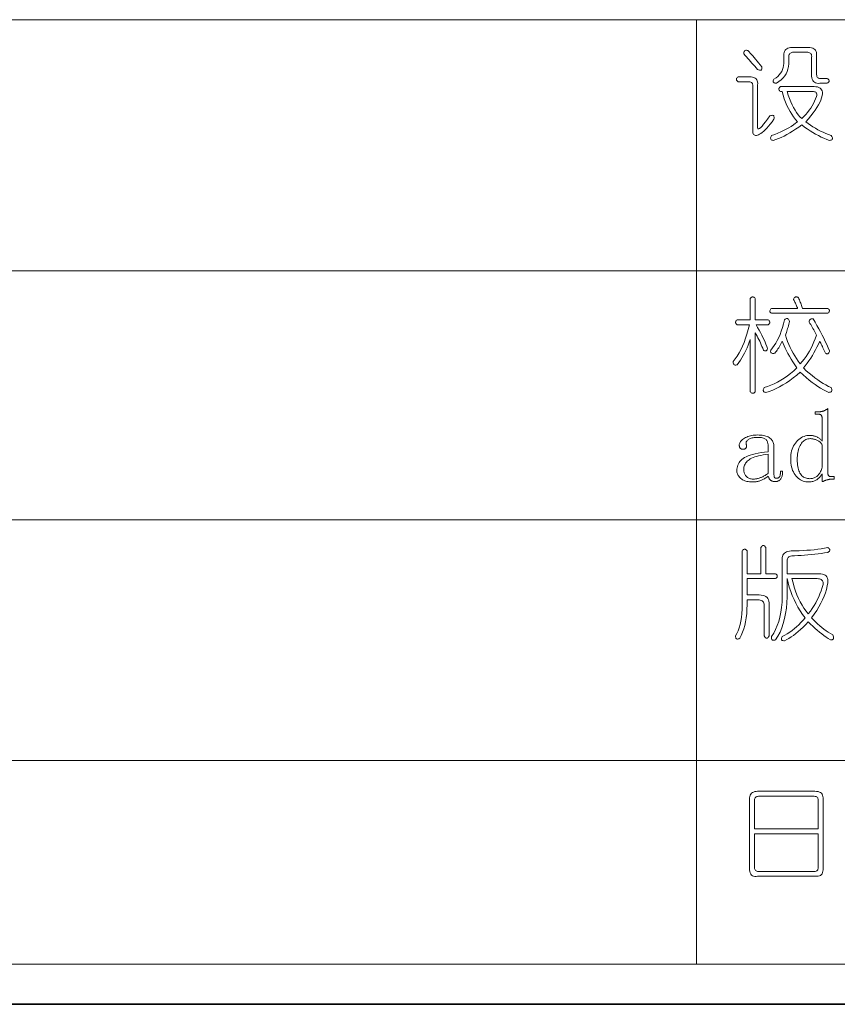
# Model space of a CAD drawing. Extents: x 1 to 297, y 1 to 210.
# Tile 44 of 171: x 98 to 121, y 1 to 29. Entities that reach past the tile are written whole.
import ezdxf

# ---------------------------------------------------------------- set-up
doc = ezdxf.new("R2010")
doc.units = 0

msp = doc.modelspace()

# ---------------------------------------------------------------- linework, layer by layer
at = {"color": 7, "lineweight": 13}
for p, q in [((1.319, 28.902), (196.771, 28.902)), ((117.202, 28.902), (117.202, 2.481)), ((35.177, 21.874), (196.771, 21.874)), ((35.177, 14.907), (164.935, 14.907)), ((35.177, 8.179), (164.935, 8.179)), ((1.319, 2.481), (196.771, 2.481))]:
    msp.add_line(p, q, dxfattribs=at)
at = {"color": 7, "lineweight": 35}
msp.add_line((0.623, 1.354), (296.685, 1.354), dxfattribs=at)
at = {"color": 7, "lineweight": 13}
for points in [[(119.87, 28.128), (120.328, 28.128), (120.375, 28.126), (120.417, 28.119), (120.454, 28.107), (120.485, 28.091), (120.51, 28.071), (120.531, 28.046), (120.545, 28.016), (120.554, 27.982), (120.558, 27.943), (120.556, 27.899), (120.556, 27.397), (120.558, 27.366), (120.562, 27.34), (120.568, 27.317), (120.578, 27.298), (120.59, 27.282), (120.605, 27.27), (120.623, 27.262), (120.644, 27.258), (120.667, 27.257), (120.693, 27.259), (120.853, 27.259), (120.874, 27.246), (120.89, 27.232), (120.901, 27.218), (120.908, 27.205), (120.91, 27.191), (120.908, 27.177), (120.901, 27.163), (120.89, 27.15), (120.874, 27.136), (120.853, 27.122), (120.648, 27.122), (120.604, 27.121), (120.565, 27.125), (120.531, 27.135), (120.501, 27.151), (120.476, 27.174), (120.456, 27.202), (120.44, 27.236), (120.428, 27.276), (120.421, 27.322), (120.419, 27.374), (120.419, 27.854), (120.422, 27.88), (120.421, 27.903), (120.416, 27.924), (120.408, 27.941), (120.396, 27.957), (120.381, 27.969), (120.361, 27.978), (120.339, 27.985), (120.312, 27.989), (120.282, 27.991), (119.916, 27.991), (119.89, 27.989), (119.867, 27.985), (119.846, 27.978), (119.828, 27.969), (119.813, 27.957), (119.801, 27.941), (119.791, 27.924), (119.784, 27.903), (119.78, 27.88), (119.779, 27.854), (119.779, 27.739), (119.78, 27.663), (119.773, 27.59), (119.758, 27.521), (119.735, 27.454), (119.705, 27.391), (119.667, 27.331), (119.621, 27.274), (119.567, 27.22), (119.505, 27.17), (119.436, 27.122), (119.411, 27.123), (119.39, 27.127), (119.372, 27.133), (119.359, 27.141), (119.35, 27.151), (119.346, 27.163), (119.345, 27.178), (119.348, 27.195), (119.356, 27.215), (119.368, 27.237), (119.424, 27.274), (119.474, 27.315), (119.517, 27.359), (119.554, 27.405), (119.585, 27.454), (119.609, 27.505), (119.627, 27.56), (119.638, 27.617), (119.643, 27.677), (119.642, 27.739), (119.642, 27.899), (119.644, 27.943), (119.651, 27.982), (119.662, 28.016), (119.678, 28.046), (119.699, 28.071), (119.724, 28.091), (119.754, 28.107), (119.788, 28.119), (119.827, 28.126)], [(118.636, 28.037), (118.669, 28.003), (118.703, 27.967), (118.738, 27.928), (118.775, 27.887), (118.813, 27.842), (118.853, 27.795), (118.894, 27.745), (118.936, 27.693), (118.98, 27.637), (119.025, 27.579), (119.028, 27.554), (119.027, 27.533), (119.024, 27.516), (119.017, 27.503), (119.008, 27.494), (118.995, 27.489), (118.978, 27.488), (118.959, 27.492), (118.936, 27.499), (118.91, 27.511), (118.869, 27.556), (118.829, 27.601), (118.789, 27.646), (118.75, 27.69), (118.71, 27.734), (118.672, 27.777), (118.634, 27.82), (118.596, 27.862), (118.559, 27.904), (118.522, 27.945), (118.523, 27.971), (118.526, 27.993), (118.532, 28.011), (118.54, 28.026), (118.55, 28.037), (118.563, 28.044), (118.578, 28.047), (118.595, 28.047), (118.614, 28.044)], [(118.362, 27.305), (118.682, 27.305), (118.729, 27.303), (118.771, 27.296), (118.808, 27.285), (118.839, 27.269), (118.865, 27.248), (118.885, 27.223), (118.899, 27.193), (118.909, 27.159), (118.912, 27.12), (118.91, 27.077), (118.91, 25.888), (118.914, 25.862), (118.924, 25.85), (118.941, 25.85), (118.965, 25.862), (118.996, 25.888), (119.034, 25.926), (119.078, 25.978), (119.13, 26.042), (119.188, 26.118), (119.253, 26.208), (119.279, 26.219), (119.302, 26.226), (119.321, 26.229), (119.337, 26.226), (119.35, 26.219), (119.36, 26.208), (119.367, 26.192), (119.37, 26.171), (119.371, 26.146), (119.368, 26.117), (119.314, 26.046), (119.262, 25.982), (119.213, 25.924), (119.166, 25.871), (119.122, 25.825), (119.08, 25.785), (119.04, 25.75), (119.002, 25.722), (118.966, 25.699), (118.933, 25.682), (118.903, 25.671), (118.876, 25.665), (118.852, 25.664), (118.831, 25.668), (118.813, 25.677), (118.799, 25.69), (118.788, 25.709), (118.78, 25.733), (118.775, 25.762), (118.773, 25.797), (118.773, 27.031), (118.776, 27.057), (118.775, 27.08), (118.771, 27.101), (118.762, 27.119), (118.75, 27.134), (118.735, 27.146), (118.716, 27.156), (118.693, 27.162), (118.666, 27.167), (118.636, 27.168), (118.362, 27.168), (118.345, 27.182), (118.333, 27.195), (118.323, 27.209), (118.318, 27.223), (118.316, 27.237), (118.318, 27.25), (118.323, 27.264), (118.333, 27.278), (118.345, 27.291)], [(119.55, 27.031), (120.488, 27.031), (120.539, 27.028), (120.584, 27.021), (120.623, 27.008), (120.656, 26.991), (120.682, 26.968), (120.701, 26.94), (120.715, 26.908), (120.722, 26.87), (120.722, 26.827), (120.716, 26.779), (120.699, 26.719), (120.676, 26.655), (120.646, 26.589), (120.61, 26.52), (120.568, 26.448), (120.519, 26.373), (120.463, 26.296), (120.402, 26.216), (120.334, 26.133), (120.259, 26.048), (120.324, 25.999), (120.39, 25.952), (120.457, 25.907), (120.526, 25.865), (120.596, 25.825), (120.668, 25.787), (120.741, 25.752), (120.815, 25.719), (120.891, 25.688), (120.968, 25.659), (120.984, 25.637), (120.995, 25.617), (121.002, 25.599), (121.004, 25.583), (121.002, 25.568), (120.995, 25.555), (120.984, 25.544), (120.968, 25.535), (120.947, 25.528), (120.922, 25.522), (120.844, 25.551), (120.766, 25.583), (120.689, 25.619), (120.611, 25.658), (120.533, 25.699), (120.456, 25.744), (120.378, 25.793), (120.3, 25.844), (120.222, 25.899), (120.145, 25.957), (120.059, 25.895), (119.974, 25.837), (119.89, 25.783), (119.808, 25.733), (119.728, 25.688), (119.648, 25.647), (119.57, 25.609), (119.494, 25.576), (119.419, 25.547), (119.345, 25.522), (119.324, 25.528), (119.306, 25.535), (119.293, 25.544), (119.283, 25.555), (119.276, 25.568), (119.273, 25.583), (119.274, 25.599), (119.279, 25.617), (119.287, 25.637), (119.299, 25.659), (119.389, 25.692), (119.475, 25.726), (119.557, 25.762), (119.635, 25.798), (119.71, 25.837), (119.782, 25.876), (119.849, 25.917), (119.913, 25.959), (119.974, 26.003), (120.03, 26.048), (119.973, 26.114), (119.918, 26.184), (119.867, 26.258), (119.818, 26.337), (119.773, 26.419), (119.731, 26.506), (119.693, 26.597), (119.657, 26.692), (119.625, 26.791), (119.596, 26.894), (119.55, 26.894), (119.534, 26.907), (119.521, 26.921), (119.512, 26.935), (119.507, 26.949), (119.505, 26.962), (119.507, 26.976), (119.512, 26.99), (119.521, 27.003), (119.534, 27.017)], [(120.145, 26.139), (120.202, 26.195), (120.256, 26.252), (120.307, 26.31), (120.353, 26.37), (120.396, 26.431), (120.435, 26.493), (120.471, 26.557), (120.503, 26.622), (120.531, 26.689), (120.556, 26.757), (120.563, 26.783), (120.566, 26.806), (120.565, 26.826), (120.56, 26.844), (120.55, 26.859), (120.537, 26.872), (120.519, 26.881), (120.498, 26.888), (120.472, 26.892), (120.442, 26.894), (119.733, 26.894), (119.766, 26.791), (119.801, 26.695), (119.838, 26.605), (119.876, 26.521), (119.916, 26.442), (119.958, 26.37), (120.002, 26.303), (120.048, 26.243), (120.095, 26.188)], [(118.705, 21.1), (118.718, 21.117), (118.732, 21.129), (118.746, 21.138), (118.76, 21.144), (118.773, 21.146), (118.787, 21.144), (118.801, 21.138), (118.814, 21.129), (118.828, 21.117), (118.842, 21.1), (118.842, 20.506), (119.208, 20.506), (119.224, 20.492), (119.237, 20.478), (119.246, 20.465), (119.251, 20.451), (119.253, 20.437), (119.251, 20.424), (119.246, 20.41), (119.237, 20.396), (119.224, 20.382), (119.208, 20.369), (118.865, 20.369), (118.909, 20.292), (118.951, 20.218), (118.99, 20.146), (119.026, 20.076), (119.059, 20.009), (119.09, 19.944), (119.118, 19.881), (119.143, 19.82), (119.165, 19.762), (119.185, 19.706), (119.179, 19.685), (119.173, 19.667), (119.165, 19.654), (119.155, 19.644), (119.145, 19.637), (119.133, 19.634), (119.119, 19.635), (119.104, 19.64), (119.088, 19.648), (119.07, 19.66), (119.052, 19.71), (119.032, 19.76), (119.011, 19.809), (118.99, 19.858), (118.968, 19.906), (118.944, 19.954), (118.92, 20.001), (118.895, 20.048), (118.869, 20.094), (118.842, 20.14), (118.842, 18.494), (118.828, 18.478), (118.814, 18.465), (118.801, 18.456), (118.787, 18.45), (118.773, 18.449), (118.76, 18.45), (118.746, 18.456), (118.732, 18.465), (118.718, 18.478), (118.705, 18.494), (118.705, 19.957), (118.676, 19.876), (118.646, 19.797), (118.614, 19.721), (118.58, 19.646), (118.545, 19.574), (118.507, 19.505), (118.468, 19.437), (118.427, 19.372), (118.384, 19.309), (118.339, 19.249), (118.317, 19.241), (118.298, 19.238), (118.281, 19.238), (118.266, 19.241), (118.253, 19.249), (118.243, 19.26), (118.235, 19.274), (118.229, 19.293), (118.226, 19.314), (118.225, 19.34), (118.283, 19.412), (118.338, 19.491), (118.391, 19.577), (118.44, 19.669), (118.488, 19.769), (118.532, 19.875), (118.574, 19.988), (118.612, 20.108), (118.648, 20.235), (118.682, 20.369), (118.339, 20.369), (118.323, 20.382), (118.31, 20.396), (118.301, 20.41), (118.295, 20.424), (118.293, 20.437), (118.295, 20.451), (118.301, 20.465), (118.31, 20.478), (118.323, 20.492), (118.339, 20.506), (118.705, 20.506)], [(119.916, 21.077), (119.926, 21.098), (119.936, 21.116), (119.948, 21.129), (119.96, 21.139), (119.973, 21.146), (119.987, 21.149), (120.003, 21.148), (120.019, 21.143), (120.035, 21.135), (120.053, 21.123), (120.067, 21.091), (120.08, 21.06), (120.092, 21.029), (120.104, 20.999), (120.116, 20.969), (120.127, 20.939), (120.138, 20.91), (120.148, 20.882), (120.158, 20.853), (120.168, 20.826), (120.876, 20.826), (120.893, 20.812), (120.905, 20.798), (120.915, 20.785), (120.92, 20.771), (120.922, 20.757), (120.92, 20.744), (120.915, 20.73), (120.905, 20.716), (120.893, 20.702), (120.876, 20.689), (119.299, 20.689), (119.283, 20.698), (119.27, 20.709), (119.261, 20.72), (119.255, 20.733), (119.253, 20.746), (119.255, 20.76), (119.261, 20.775), (119.27, 20.791), (119.283, 20.808), (119.299, 20.826), (120.03, 20.826), (120.021, 20.849), (120.011, 20.872), (120.001, 20.896), (119.99, 20.921), (119.979, 20.946), (119.967, 20.971), (119.955, 20.997), (119.943, 21.023), (119.93, 21.05)], [(119.665, 20.506), (119.683, 20.522), (119.699, 20.533), (119.715, 20.54), (119.731, 20.542), (119.745, 20.54), (119.758, 20.533), (119.77, 20.522), (119.782, 20.506), (119.792, 20.485), (119.802, 20.46), (119.792, 20.419), (119.783, 20.379), (119.772, 20.339), (119.762, 20.299), (119.75, 20.26), (119.739, 20.221), (119.727, 20.183), (119.714, 20.146), (119.701, 20.108), (119.688, 20.072), (119.716, 19.985), (119.748, 19.901), (119.782, 19.817), (119.819, 19.735), (119.859, 19.654), (119.901, 19.575), (119.947, 19.497), (119.995, 19.421), (120.046, 19.345), (120.099, 19.272), (120.157, 19.337), (120.212, 19.406), (120.265, 19.478), (120.315, 19.553), (120.362, 19.632), (120.406, 19.713), (120.448, 19.798), (120.487, 19.886), (120.523, 19.977), (120.556, 20.072), (120.538, 20.112), (120.519, 20.152), (120.499, 20.191), (120.479, 20.229), (120.459, 20.266), (120.438, 20.302), (120.417, 20.337), (120.395, 20.371), (120.373, 20.405), (120.35, 20.437), (120.352, 20.459), (120.355, 20.477), (120.361, 20.493), (120.369, 20.507), (120.379, 20.517), (120.392, 20.525), (120.406, 20.53), (120.424, 20.532), (120.443, 20.532), (120.465, 20.529), (120.519, 20.437), (120.571, 20.347), (120.621, 20.256), (120.67, 20.167), (120.716, 20.077), (120.761, 19.988), (120.804, 19.9), (120.845, 19.812), (120.884, 19.724), (120.922, 19.637), (120.917, 19.616), (120.91, 19.598), (120.902, 19.583), (120.893, 19.571), (120.882, 19.563), (120.87, 19.558), (120.856, 19.556), (120.841, 19.557), (120.825, 19.561), (120.808, 19.569), (120.789, 19.609), (120.772, 19.648), (120.755, 19.686), (120.738, 19.722), (120.722, 19.757), (120.706, 19.791), (120.691, 19.823), (120.676, 19.854), (120.661, 19.883), (120.648, 19.912), (120.61, 19.826), (120.571, 19.742), (120.53, 19.661), (120.487, 19.582), (120.442, 19.506), (120.395, 19.432), (120.347, 19.36), (120.296, 19.29), (120.244, 19.222), (120.19, 19.157), (120.272, 19.082), (120.353, 19.011), (120.433, 18.945), (120.512, 18.883), (120.59, 18.826), (120.668, 18.773), (120.744, 18.725), (120.819, 18.682), (120.894, 18.643), (120.968, 18.609), (120.979, 18.587), (120.987, 18.567), (120.99, 18.548), (120.99, 18.532), (120.985, 18.517), (120.976, 18.504), (120.963, 18.493), (120.946, 18.484), (120.924, 18.477), (120.899, 18.472), (120.825, 18.506), (120.75, 18.546), (120.673, 18.59), (120.595, 18.64), (120.516, 18.694), (120.435, 18.754), (120.353, 18.819), (120.27, 18.888), (120.185, 18.963), (120.099, 19.043), (120.003, 18.959), (119.907, 18.881), (119.811, 18.809), (119.715, 18.743), (119.619, 18.683), (119.523, 18.629), (119.427, 18.581), (119.331, 18.538), (119.235, 18.502), (119.139, 18.472), (119.118, 18.477), (119.101, 18.484), (119.087, 18.493), (119.077, 18.504), (119.07, 18.517), (119.068, 18.532), (119.069, 18.548), (119.073, 18.567), (119.081, 18.587), (119.093, 18.609), (119.189, 18.639), (119.283, 18.674), (119.377, 18.716), (119.47, 18.762), (119.562, 18.814), (119.653, 18.872), (119.743, 18.935), (119.832, 19.004), (119.92, 19.078), (120.008, 19.157), (119.95, 19.243), (119.896, 19.326), (119.846, 19.408), (119.799, 19.486), (119.756, 19.563), (119.717, 19.637), (119.681, 19.709), (119.649, 19.779), (119.621, 19.846), (119.596, 19.912), (119.578, 19.871), (119.559, 19.832), (119.539, 19.794), (119.519, 19.758), (119.499, 19.723), (119.478, 19.689), (119.457, 19.657), (119.435, 19.626), (119.413, 19.597), (119.39, 19.569), (119.365, 19.565), (119.342, 19.565), (119.323, 19.567), (119.306, 19.572), (119.293, 19.58), (119.283, 19.591), (119.277, 19.604), (119.273, 19.62), (119.273, 19.639), (119.276, 19.66), (119.325, 19.718), (119.372, 19.782), (119.417, 19.851), (119.459, 19.927), (119.499, 20.009), (119.537, 20.096), (119.572, 20.19), (119.605, 20.289), (119.636, 20.394)], [(120.339, 15.969), (120.298, 15.97), (120.259, 15.975), (120.221, 15.984), (120.184, 15.995), (120.148, 16.01), (120.113, 16.028), (120.079, 16.05), (120.046, 16.075), (120.015, 16.103), (119.985, 16.134), (119.956, 16.169), (119.931, 16.207), (119.909, 16.248), (119.89, 16.292), (119.873, 16.339), (119.86, 16.389), (119.85, 16.442), (119.842, 16.498), (119.838, 16.558), (119.836, 16.62), (119.838, 16.678), (119.843, 16.734), (119.851, 16.788), (119.862, 16.839), (119.876, 16.887), (119.894, 16.933), (119.915, 16.977), (119.939, 17.019), (119.966, 17.058), (119.996, 17.094), (120.029, 17.128), (120.062, 17.158), (120.097, 17.185), (120.133, 17.208), (120.17, 17.227), (120.209, 17.243), (120.248, 17.256), (120.289, 17.264), (120.33, 17.27), (120.373, 17.272), (120.392, 17.271), (120.41, 17.27), (120.429, 17.268), (120.447, 17.265), (120.466, 17.262), (120.485, 17.257), (120.504, 17.252), (120.523, 17.246), (120.542, 17.239), (120.562, 17.232), (120.581, 17.223), (120.599, 17.214), (120.617, 17.204), (120.633, 17.193), (120.649, 17.182), (120.664, 17.169), (120.678, 17.156), (120.692, 17.142), (120.704, 17.127), (120.716, 17.112), (120.716, 17.729), (120.716, 17.742), (120.715, 17.755), (120.714, 17.767), (120.712, 17.778), (120.71, 17.789), (120.708, 17.799), (120.705, 17.808), (120.701, 17.816), (120.698, 17.824), (120.693, 17.832), (120.688, 17.838), (120.683, 17.844), (120.676, 17.849), (120.67, 17.853), (120.662, 17.857), (120.654, 17.86), (120.644, 17.863), (120.635, 17.864), (120.624, 17.865), (120.613, 17.866), (120.522, 17.866), (120.522, 17.934), (120.648, 17.934), (120.659, 17.935), (120.67, 17.935), (120.682, 17.936), (120.693, 17.938), (120.705, 17.94), (120.716, 17.943), (120.728, 17.946), (120.739, 17.949), (120.75, 17.953), (120.762, 17.957), (120.773, 17.962), (120.785, 17.967), (120.796, 17.973), (120.808, 17.979), (120.819, 17.986), (120.83, 17.993), (120.842, 18), (120.853, 18.008), (120.865, 18.017), (120.876, 18.026), (120.876, 16.22), (120.876, 16.209), (120.877, 16.199), (120.878, 16.189), (120.88, 16.18), (120.882, 16.172), (120.884, 16.164), (120.887, 16.157), (120.891, 16.151), (120.895, 16.145), (120.899, 16.14), (120.904, 16.136), (120.909, 16.132), (120.915, 16.128), (120.921, 16.125), (120.928, 16.123), (120.935, 16.121), (120.942, 16.119), (120.95, 16.118), (120.959, 16.117), (120.968, 16.117), (121.048, 16.117), (121.048, 16.049), (120.979, 16.049), (120.97, 16.048), (120.96, 16.048), (120.95, 16.047), (120.94, 16.046), (120.929, 16.044), (120.918, 16.042), (120.907, 16.04), (120.895, 16.038), (120.883, 16.035), (120.87, 16.032), (120.858, 16.028), (120.845, 16.024), (120.832, 16.02), (120.819, 16.015), (120.806, 16.01), (120.793, 16.005), (120.78, 15.999), (120.766, 15.993), (120.753, 15.987), (120.739, 15.98), (120.716, 15.98), (120.716, 16.197), (120.704, 16.177), (120.692, 16.158), (120.678, 16.139), (120.664, 16.121), (120.649, 16.104), (120.633, 16.088), (120.617, 16.073), (120.599, 16.058), (120.581, 16.044), (120.562, 16.032), (120.542, 16.02), (120.522, 16.009), (120.501, 15.999), (120.48, 15.991), (120.458, 15.984), (120.435, 15.979), (120.412, 15.974), (120.388, 15.971), (120.364, 15.969)], [(118.762, 15.969), (118.722, 15.97), (118.683, 15.973), (118.647, 15.977), (118.612, 15.984), (118.579, 15.993), (118.548, 16.004), (118.519, 16.016), (118.491, 16.031), (118.466, 16.047), (118.442, 16.066), (118.42, 16.086), (118.401, 16.106), (118.384, 16.127), (118.369, 16.148), (118.356, 16.17), (118.346, 16.193), (118.338, 16.216), (118.332, 16.24), (118.329, 16.264), (118.328, 16.289), (118.329, 16.329), (118.335, 16.368), (118.343, 16.405), (118.356, 16.441), (118.372, 16.476), (118.391, 16.509), (118.414, 16.54), (118.441, 16.57), (118.471, 16.599), (118.505, 16.626), (118.544, 16.651), (118.59, 16.675), (118.642, 16.698), (118.702, 16.719), (118.769, 16.739), (118.843, 16.757), (118.924, 16.773), (119.011, 16.789), (119.106, 16.802), (119.208, 16.814), (119.208, 16.952), (119.207, 16.974), (119.205, 16.996), (119.203, 17.016), (119.199, 17.037), (119.195, 17.056), (119.189, 17.074), (119.182, 17.092), (119.175, 17.109), (119.166, 17.125), (119.156, 17.14), (119.145, 17.154), (119.13, 17.167), (119.113, 17.178), (119.094, 17.188), (119.072, 17.196), (119.047, 17.202), (119.02, 17.208), (118.99, 17.211), (118.957, 17.214), (118.922, 17.214), (118.884, 17.214), (118.849, 17.212), (118.816, 17.209), (118.785, 17.204), (118.756, 17.199), (118.73, 17.192), (118.706, 17.184), (118.684, 17.174), (118.665, 17.163), (118.648, 17.152), (118.633, 17.139), (118.62, 17.126), (118.609, 17.113), (118.6, 17.1), (118.593, 17.087), (118.589, 17.074), (118.586, 17.061), (118.585, 17.047), (118.587, 17.034), (118.59, 17.02), (118.595, 17.011), (118.598, 17.002), (118.6, 16.993), (118.601, 16.984), (118.602, 16.974), (118.601, 16.965), (118.6, 16.956), (118.598, 16.947), (118.595, 16.938), (118.59, 16.929), (118.585, 16.92), (118.579, 16.912), (118.573, 16.905), (118.565, 16.899), (118.556, 16.894), (118.547, 16.89), (118.536, 16.887), (118.525, 16.885), (118.512, 16.883), (118.499, 16.883), (118.49, 16.883), (118.481, 16.884), (118.473, 16.886), (118.465, 16.888), (118.458, 16.89), (118.45, 16.893), (118.443, 16.897), (118.437, 16.901), (118.431, 16.906), (118.425, 16.912), (118.419, 16.918), (118.414, 16.924), (118.41, 16.931), (118.406, 16.939), (118.403, 16.947), (118.401, 16.956), (118.399, 16.966), (118.397, 16.976), (118.396, 16.986), (118.396, 16.997), (118.398, 17.018), (118.402, 17.038), (118.41, 17.058), (118.42, 17.078), (118.433, 17.097), (118.45, 17.117), (118.469, 17.136), (118.491, 17.154), (118.516, 17.173), (118.545, 17.192), (118.575, 17.209), (118.607, 17.224), (118.64, 17.238), (118.675, 17.25), (118.71, 17.26), (118.748, 17.268), (118.786, 17.275), (118.826, 17.279), (118.868, 17.282), (118.91, 17.283), (118.955, 17.282), (118.997, 17.28), (119.037, 17.275), (119.075, 17.269), (119.11, 17.262), (119.144, 17.252), (119.174, 17.241), (119.203, 17.228), (119.229, 17.214), (119.253, 17.197), (119.275, 17.179), (119.294, 17.16), (119.312, 17.139), (119.326, 17.117), (119.339, 17.093), (119.349, 17.068), (119.357, 17.041), (119.363, 17.013), (119.366, 16.983), (119.368, 16.952), (119.368, 16.197), (119.368, 16.18), (119.368, 16.164), (119.369, 16.149), (119.37, 16.136), (119.372, 16.124), (119.374, 16.114), (119.376, 16.106), (119.379, 16.098), (119.381, 16.093), (119.385, 16.089), (119.388, 16.085), (119.393, 16.082), (119.398, 16.08), (119.403, 16.078), (119.409, 16.076), (119.416, 16.074), (119.423, 16.073), (119.43, 16.072), (119.439, 16.072), (119.448, 16.072), (119.459, 16.072), (119.469, 16.074), (119.479, 16.076), (119.488, 16.08), (119.496, 16.084), (119.504, 16.09), (119.511, 16.097), (119.517, 16.104), (119.523, 16.113), (119.528, 16.123), (119.532, 16.134), (119.536, 16.145), (119.539, 16.157), (119.542, 16.17), (119.545, 16.184), (119.547, 16.199), (119.548, 16.215), (119.549, 16.231), (119.55, 16.248), (119.55, 16.266), (119.608, 16.266), (119.607, 16.235), (119.605, 16.206), (119.602, 16.179), (119.598, 16.153), (119.593, 16.13), (119.587, 16.109), (119.58, 16.089), (119.571, 16.072), (119.561, 16.056), (119.55, 16.043), (119.539, 16.031), (119.526, 16.02), (119.513, 16.011), (119.499, 16.003), (119.485, 15.996), (119.469, 15.99), (119.454, 15.986), (119.437, 15.983), (119.42, 15.981), (119.402, 15.98), (119.386, 15.98), (119.371, 15.981), (119.357, 15.983), (119.343, 15.986), (119.33, 15.989), (119.318, 15.992), (119.307, 15.997), (119.296, 16.002), (119.286, 16.008), (119.276, 16.014), (119.267, 16.022), (119.259, 16.03), (119.251, 16.039), (119.243, 16.049), (119.236, 16.06), (119.229, 16.072), (119.223, 16.085), (119.218, 16.098), (119.212, 16.113), (119.208, 16.129), (119.185, 16.113), (119.163, 16.098), (119.141, 16.084), (119.119, 16.071), (119.098, 16.059), (119.077, 16.047), (119.056, 16.036), (119.036, 16.026), (119.016, 16.017), (118.996, 16.009), (118.976, 16.001), (118.956, 15.994), (118.934, 15.988), (118.912, 15.983), (118.889, 15.979), (118.865, 15.975), (118.841, 15.972), (118.815, 15.97), (118.789, 15.969)], [(120.716, 17.009), (120.704, 17.026), (120.692, 17.043), (120.679, 17.059), (120.665, 17.074), (120.65, 17.087), (120.635, 17.1), (120.619, 17.111), (120.603, 17.122), (120.586, 17.132), (120.568, 17.14), (120.549, 17.148), (120.531, 17.154), (120.513, 17.16), (120.494, 17.166), (120.476, 17.17), (120.458, 17.174), (120.44, 17.176), (120.421, 17.178), (120.403, 17.18), (120.385, 17.18), (120.351, 17.178), (120.319, 17.174), (120.289, 17.166), (120.259, 17.154), (120.232, 17.14), (120.206, 17.122), (120.181, 17.102), (120.158, 17.078), (120.136, 17.05), (120.116, 17.02), (120.098, 16.987), (120.081, 16.952), (120.067, 16.915), (120.054, 16.876), (120.043, 16.834), (120.035, 16.791), (120.028, 16.746), (120.023, 16.698), (120.02, 16.649), (120.019, 16.597), (120.02, 16.544), (120.023, 16.493), (120.027, 16.446), (120.034, 16.401), (120.042, 16.359), (120.052, 16.32), (120.064, 16.283), (120.077, 16.25), (120.093, 16.219), (120.11, 16.192), (120.13, 16.167), (120.15, 16.144), (120.172, 16.124), (120.196, 16.107), (120.222, 16.093), (120.249, 16.081), (120.278, 16.072), (120.308, 16.065), (120.34, 16.061), (120.373, 16.06), (120.398, 16.061), (120.422, 16.063), (120.445, 16.067), (120.467, 16.073), (120.489, 16.08), (120.51, 16.089), (120.53, 16.099), (120.549, 16.111), (120.567, 16.125), (120.585, 16.14), (120.601, 16.157), (120.617, 16.175), (120.633, 16.195), (120.647, 16.217), (120.66, 16.24), (120.673, 16.265), (120.685, 16.291), (120.696, 16.319), (120.707, 16.349), (120.716, 16.38)], [(118.522, 16.323), (118.522, 16.303), (118.524, 16.282), (118.528, 16.263), (118.532, 16.243), (118.538, 16.224), (118.544, 16.206), (118.553, 16.187), (118.562, 16.169), (118.573, 16.152), (118.585, 16.134), (118.598, 16.118), (118.613, 16.104), (118.629, 16.091), (118.647, 16.08), (118.666, 16.07), (118.687, 16.062), (118.709, 16.056), (118.733, 16.052), (118.758, 16.05), (118.785, 16.049), (118.805, 16.049), (118.826, 16.05), (118.846, 16.052), (118.867, 16.055), (118.888, 16.059), (118.908, 16.063), (118.929, 16.068), (118.949, 16.074), (118.97, 16.081), (118.99, 16.089), (119.011, 16.097), (119.032, 16.106), (119.053, 16.116), (119.075, 16.127), (119.096, 16.139), (119.118, 16.151), (119.14, 16.164), (119.162, 16.178), (119.185, 16.193), (119.208, 16.209), (119.208, 16.746), (119.132, 16.736), (119.062, 16.725), (118.996, 16.713), (118.935, 16.699), (118.879, 16.684), (118.828, 16.668), (118.781, 16.651), (118.739, 16.632), (118.703, 16.613), (118.67, 16.592), (118.642, 16.569), (118.617, 16.546), (118.595, 16.522), (118.575, 16.496), (118.559, 16.47), (118.546, 16.443), (118.535, 16.414), (118.528, 16.385), (118.523, 16.354)], [(118.476, 14.041), (118.49, 14.058), (118.504, 14.07), (118.517, 14.079), (118.531, 14.085), (118.545, 14.087), (118.558, 14.085), (118.572, 14.079), (118.586, 14.07), (118.6, 14.058), (118.613, 14.041), (118.613, 13.401), (119.002, 13.401), (119.002, 14.132), (119.016, 14.153), (119.029, 14.169), (119.043, 14.18), (119.057, 14.187), (119.07, 14.19), (119.084, 14.187), (119.098, 14.18), (119.112, 14.169), (119.125, 14.153), (119.139, 14.132), (119.139, 13.401), (119.413, 13.401), (119.43, 13.387), (119.443, 13.374), (119.452, 13.36), (119.457, 13.346), (119.459, 13.332), (119.457, 13.319), (119.452, 13.305), (119.443, 13.291), (119.43, 13.278), (119.413, 13.264), (118.613, 13.264), (118.613, 12.807), (118.956, 12.807), (119.012, 12.804), (119.062, 12.796), (119.106, 12.782), (119.143, 12.763), (119.173, 12.738), (119.198, 12.708), (119.215, 12.672), (119.227, 12.631), (119.232, 12.585), (119.23, 12.532), (119.23, 11.664), (119.217, 11.639), (119.203, 11.62), (119.189, 11.606), (119.176, 11.598), (119.162, 11.595), (119.148, 11.598), (119.134, 11.606), (119.121, 11.62), (119.107, 11.639), (119.093, 11.664), (119.093, 12.487), (119.096, 12.522), (119.093, 12.553), (119.086, 12.58), (119.075, 12.604), (119.059, 12.624), (119.038, 12.64), (119.013, 12.653), (118.984, 12.662), (118.949, 12.668), (118.91, 12.67), (118.613, 12.67), (118.615, 12.535), (118.612, 12.407), (118.604, 12.285), (118.591, 12.169), (118.573, 12.058), (118.55, 11.954), (118.522, 11.855), (118.489, 11.763), (118.451, 11.676), (118.408, 11.595), (118.386, 11.584), (118.366, 11.576), (118.349, 11.573), (118.334, 11.573), (118.322, 11.578), (118.312, 11.587), (118.304, 11.6), (118.298, 11.617), (118.294, 11.639), (118.293, 11.664), (118.332, 11.732), (118.366, 11.807), (118.396, 11.889), (118.421, 11.978), (118.442, 12.075), (118.458, 12.18), (118.469, 12.291), (118.476, 12.41), (118.478, 12.536), (118.476, 12.67)], [(119.596, 12.921), (119.596, 13.812), (119.599, 13.852), (119.606, 13.887), (119.619, 13.919), (119.636, 13.948), (119.659, 13.972), (119.687, 13.994), (119.719, 14.011), (119.757, 14.025), (119.8, 14.035), (119.848, 14.041), (119.961, 14.042), (120.072, 14.045), (120.18, 14.049), (120.286, 14.056), (120.39, 14.064), (120.492, 14.074), (120.592, 14.086), (120.689, 14.1), (120.784, 14.115), (120.876, 14.132), (120.897, 14.119), (120.913, 14.105), (120.924, 14.091), (120.931, 14.078), (120.933, 14.064), (120.931, 14.05), (120.924, 14.036), (120.913, 14.023), (120.897, 14.009), (120.876, 13.995), (120.784, 13.982), (120.692, 13.97), (120.6, 13.958), (120.507, 13.948), (120.413, 13.938), (120.319, 13.93), (120.225, 13.922), (120.13, 13.915), (120.035, 13.909), (119.939, 13.904), (119.9, 13.903), (119.865, 13.898), (119.834, 13.892), (119.807, 13.882), (119.785, 13.87), (119.766, 13.855), (119.752, 13.837), (119.742, 13.816), (119.735, 13.793), (119.733, 13.767), (119.733, 13.401), (120.625, 13.401), (120.677, 13.399), (120.723, 13.391), (120.763, 13.378), (120.797, 13.361), (120.825, 13.338), (120.847, 13.311), (120.863, 13.278), (120.873, 13.24), (120.878, 13.197), (120.876, 13.15), (120.859, 13.058), (120.836, 12.964), (120.806, 12.869), (120.77, 12.773), (120.728, 12.675), (120.679, 12.576), (120.623, 12.476), (120.562, 12.374), (120.493, 12.271), (120.419, 12.167), (120.474, 12.108), (120.531, 12.052), (120.588, 11.999), (120.646, 11.947), (120.705, 11.898), (120.765, 11.851), (120.825, 11.807), (120.887, 11.764), (120.95, 11.724), (121.013, 11.687), (121.025, 11.661), (121.032, 11.637), (121.036, 11.617), (121.035, 11.599), (121.03, 11.584), (121.021, 11.572), (121.008, 11.562), (120.991, 11.555), (120.97, 11.551), (120.945, 11.55), (120.885, 11.588), (120.825, 11.628), (120.764, 11.672), (120.703, 11.718), (120.642, 11.767), (120.58, 11.818), (120.518, 11.873), (120.455, 11.93), (120.391, 11.99), (120.328, 12.052), (120.255, 11.977), (120.184, 11.907), (120.114, 11.842), (120.046, 11.782), (119.979, 11.727), (119.913, 11.677), (119.849, 11.632), (119.786, 11.592), (119.725, 11.557), (119.665, 11.527), (119.639, 11.528), (119.618, 11.531), (119.601, 11.537), (119.588, 11.545), (119.579, 11.555), (119.574, 11.568), (119.574, 11.583), (119.577, 11.6), (119.584, 11.619), (119.596, 11.641), (119.668, 11.679), (119.739, 11.721), (119.807, 11.765), (119.874, 11.813), (119.939, 11.864), (120.002, 11.918), (120.063, 11.975), (120.123, 12.036), (120.18, 12.1), (120.236, 12.167), (120.165, 12.264), (120.099, 12.364), (120.037, 12.467), (119.98, 12.573), (119.928, 12.681), (119.88, 12.792), (119.836, 12.906), (119.797, 13.023), (119.763, 13.142), (119.733, 13.264), (119.733, 12.921), (119.734, 12.751), (119.728, 12.588), (119.714, 12.433), (119.693, 12.285), (119.665, 12.144), (119.629, 12.01), (119.586, 11.884), (119.536, 11.765), (119.478, 11.654), (119.413, 11.55), (119.387, 11.542), (119.365, 11.539), (119.345, 11.539), (119.329, 11.542), (119.316, 11.55), (119.306, 11.561), (119.3, 11.575), (119.296, 11.594), (119.296, 11.615), (119.299, 11.641), (119.36, 11.736), (119.413, 11.839), (119.46, 11.948), (119.5, 12.065), (119.533, 12.19), (119.56, 12.321), (119.579, 12.46), (119.592, 12.607), (119.597, 12.76)], [(120.328, 12.281), (120.385, 12.355), (120.439, 12.431), (120.489, 12.509), (120.536, 12.588), (120.579, 12.67), (120.618, 12.753), (120.654, 12.838), (120.686, 12.925), (120.714, 13.013), (120.739, 13.104), (120.742, 13.134), (120.74, 13.162), (120.734, 13.186), (120.724, 13.206), (120.71, 13.224), (120.692, 13.238), (120.67, 13.25), (120.644, 13.258), (120.614, 13.262), (120.579, 13.264), (119.87, 13.264), (119.9, 13.143), (119.933, 13.027), (119.969, 12.916), (120.009, 12.81), (120.053, 12.71), (120.101, 12.614), (120.152, 12.523), (120.207, 12.437), (120.265, 12.357)], [(118.91, 7.314), (120.51, 7.314), (120.558, 7.311), (120.6, 7.305), (120.637, 7.293), (120.668, 7.277), (120.693, 7.257), (120.713, 7.231), (120.728, 7.202), (120.737, 7.167), (120.741, 7.129), (120.739, 7.085), (120.739, 5.165), (120.741, 5.118), (120.737, 5.076), (120.728, 5.039), (120.713, 5.008), (120.693, 4.982), (120.668, 4.962), (120.637, 4.948), (120.6, 4.938), (120.558, 4.935), (120.51, 4.937), (118.91, 4.937), (118.867, 4.931), (118.828, 4.931), (118.794, 4.938), (118.764, 4.951), (118.739, 4.971), (118.718, 4.997), (118.702, 5.029), (118.691, 5.068), (118.684, 5.113), (118.682, 5.165), (118.682, 7.085), (118.684, 7.129), (118.691, 7.167), (118.702, 7.202), (118.718, 7.231), (118.739, 7.257), (118.764, 7.277), (118.794, 7.293), (118.828, 7.305), (118.867, 7.311)], [(120.465, 7.177), (118.956, 7.177), (118.93, 7.175), (118.907, 7.171), (118.886, 7.164), (118.868, 7.155), (118.853, 7.142), (118.841, 7.127), (118.831, 7.109), (118.824, 7.089), (118.82, 7.065), (118.819, 7.039), (118.819, 6.262), (120.602, 6.262), (120.602, 7.039), (120.605, 7.065), (120.604, 7.089), (120.599, 7.109), (120.591, 7.127), (120.579, 7.142), (120.563, 7.155), (120.544, 7.164), (120.521, 7.171), (120.495, 7.175)], [(120.602, 6.125), (118.819, 6.125), (118.819, 5.211), (118.82, 5.181), (118.824, 5.154), (118.831, 5.131), (118.841, 5.112), (118.853, 5.097), (118.868, 5.085), (118.886, 5.076), (118.907, 5.072), (118.93, 5.071), (118.956, 5.074), (120.465, 5.074), (120.495, 5.071), (120.521, 5.072), (120.544, 5.076), (120.563, 5.085), (120.579, 5.097), (120.591, 5.112), (120.599, 5.131), (120.604, 5.154), (120.605, 5.181), (120.602, 5.211)]]:
    msp.add_lwpolyline(points, close=True, dxfattribs=at)

doc.saveas('drawing.dxf')
